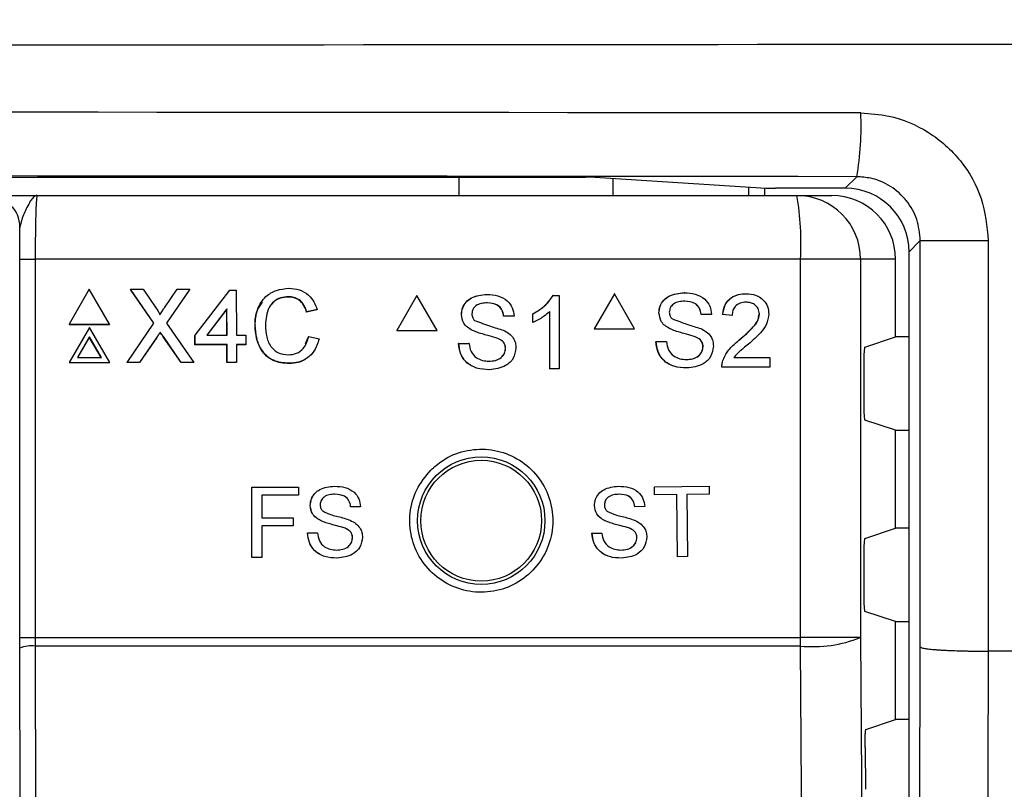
# Model space of a CAD drawing. Header units: millimetres. Extents: x 5 to 418, y 2 to 292.
# Tile 34 of 48: x 106 to 116, y 219 to 227. Entities that reach past the tile are written whole.
import ezdxf

# ---------------------------------------------------------------- set-up
doc = ezdxf.new("R2010")
doc.units = ezdxf.units.MM
doc.layers.add('SLD-0', color=7, linetype='Continuous')
doc.styles.add('SLDTEXTSTYLE0', font='TXT', dxfattribs={"width": 0.605})
doc.dimstyles.new('SLDDIMSTYLE0', dxfattribs={"dimtxt": 3.5, "dimasz": 3.302, "dimexe": 0, "dimexo": 0.0625, "dimgap": 0.875, "dimtad": 1, "dimlfac": 3, "dimrnd": 1e-09, "dimzin": 12, "dimdsep": 46, "dimtxsty": 'SLDTEXTSTYLE0', "dimsah": 1, "dimcen": 0.09, "dimadec": 0, "dimazin": 3, "dimtfac": 1, "dimtofl": 0, "dimtmove": 0, "dimatfit": 3, "dimfxl": 1, "dimfrac": 2, "dimtolj": 1, "dimtzin": 12, "dimarcsym": 0})

# ---------------------------------------------------------------- blocks, each defined once
blk = doc.blocks.new('_D')
at = {"layer": 'SLD-0'}
for p, q in [((58.038, 202.488), (58.038, 259.588)), ((132.371, 202.488), (132.371, 259.588)), ((58.038, 258.588), (132.371, 258.588))]:
    blk.add_line(p, q, dxfattribs=at)
for points in [[(58.038, 258.588), (61.34, 258.08), (61.34, 259.096)], [(132.371, 258.588), (129.069, 259.096), (129.069, 258.08)]]:
    blk.add_solid(points, dxfattribs=at)
at = {"layer": 'SLD-0', "insert": (91.194, 263.1), "char_height": 3.5, "attachment_point": 1, "style": 'SLDTEXTSTYLE0'}
blk.add_mtext('223', dxfattribs=at)

msp = doc.modelspace()

# ---------------------------------------------------------------- linework, layer by layer
at = {"color": 7, "linetype": 'Continuous', "lineweight": 25}
for p, q in [((78.4473, 225.5138), (111.962, 225.5138)), ((110.6394, 225.3215), (110.6394, 225.5138)), ((112.0583, 225.5126), (113.851, 225.3999)), ((112.2493, 225.5006), (112.2493, 225.3215)), ((114.6789, 225.3986), (114.7982, 225.518)), ((113.6715, 225.3215), (113.6715, 225.4112)), ((113.8325, 225.4011), (113.8325, 225.3215)), ((114.6789, 225.3986), (113.9473, 225.3986)), ((106.227, 225.3215), (114.1723, 225.3215)), ((114.1723, 225.3215), (114.537, 225.3215)), ((106.0471, 224.9881), (106.0437, 224.9881)), ((115.4633, 224.8499), (115.3454, 224.7321)), ((115.4633, 224.8499), (116.174, 224.8499)), ((115.4633, 220.6022), (115.4633, 224.8499)), ((116.174, 224.8499), (116.174, 220.5578)), ((115.3454, 155.4503), (115.3454, 224.7321)), ((106.0458, 220.6992), (106.0458, 224.6548)), ((106.0458, 224.6548), (106.207, 224.6548)), ((106.207, 224.6548), (106.207, 220.6992)), ((114.2104, 224.6548), (106.207, 224.6548)), ((114.2104, 220.6992), (114.2104, 224.6548)), ((114.8381, 224.6548), (114.2104, 224.6548)), ((114.8381, 224.6548), (114.8381, 220.6992)), ((115.2046, 224.6548), (114.8381, 224.6548)), ((115.2046, 223.8432), (115.2046, 224.6548)), ((106.7724, 224.3413), (106.5619, 223.9758)), ((106.985, 223.9758), (106.7724, 224.3413)), ((107.2043, 224.3413), (107.2031, 224.3387)), ((107.4492, 223.9882), (107.2043, 224.3413)), ((107.2043, 224.3413), (107.3344, 224.3413)), ((107.4477, 223.986), (107.2111, 224.3271)), ((107.3344, 224.3413), (107.4687, 224.1478)), ((107.5585, 224.1476), (107.6911, 224.3413)), ((107.8231, 224.3413), (107.5803, 223.987)), ((107.8112, 224.3231), (107.5806, 223.9866)), ((107.6911, 224.3413), (107.8231, 224.3413)), ((107.8231, 224.3413), (107.8219, 224.3387)), ((107.8789, 223.8612), (108.2409, 224.3315)), ((108.2409, 224.3315), (108.3096, 224.3315)), ((108.3096, 224.3315), (108.311, 223.8612)), ((110.1991, 224.2772), (109.9876, 223.9105)), ((110.1991, 224.2772), (110.1975, 224.2772)), ((110.4105, 223.9105), (110.1991, 224.2772)), ((110.9313, 224.287), (110.9298, 224.287)), ((111.6234, 224.2772), (111.6218, 224.2772)), ((111.6234, 224.2772), (111.6866, 224.2772)), ((111.6866, 224.2772), (111.685, 224.2772)), ((111.6866, 224.2772), (111.6866, 223.5105)), ((112.264, 224.2949), (112.0526, 223.9282)), ((112.264, 224.2949), (112.2622, 224.2949)), ((112.4754, 223.9282), (112.264, 224.2949)), ((112.996, 224.3047), (112.9943, 224.3047)), ((113.6431, 224.2949), (113.6413, 224.2949)), ((108.854, 224.2629), (108.8528, 224.2602)), ((108.212, 224.1364), (108.0001, 223.8612)), ((108.2107, 224.1338), (108.0009, 223.8612)), ((108.212, 224.1364), (108.2107, 224.1338)), ((108.2116, 223.8612), (108.2107, 224.1338)), ((108.2128, 223.8612), (108.212, 224.1364)), ((109.1537, 224.1263), (109.0457, 224.1032)), ((109.047, 224.1058), (109.0457, 224.1032)), ((109.1549, 224.1289), (109.047, 224.1058)), ((109.1549, 224.1289), (109.1537, 224.1263)), ((110.6655, 224.0771), (110.664, 224.0771)), ((111.1073, 224.061), (111.1058, 224.061)), ((111.2153, 224.061), (111.1073, 224.061)), ((111.4117, 224.0855), (111.4101, 224.0855)), ((111.4117, 223.9949), (111.4117, 224.0855)), ((111.5884, 223.5105), (111.5884, 224.108)), ((112.7303, 224.0948), (112.7286, 224.0948)), ((113.1719, 224.0786), (113.1702, 224.0786)), ((113.2799, 224.0786), (113.1719, 224.0786)), ((113.3977, 224.0786), (113.396, 224.0786)), ((113.4958, 224.0688), (113.3977, 224.0786)), ((113.4958, 224.0688), (113.4941, 224.0688)), ((113.7805, 224.0823), (113.7787, 224.0823)), ((106.5619, 223.9758), (106.5607, 223.9731)), ((106.5607, 223.9731), (106.9838, 223.9731)), ((106.5619, 223.9758), (106.985, 223.9758)), ((106.985, 223.9758), (106.9838, 223.9731)), ((107.1673, 223.577), (107.4492, 223.9882)), ((107.5803, 223.987), (107.8647, 223.577)), ((108.5072, 223.9648), (108.5059, 223.9622)), ((111.4117, 223.9949), (111.4101, 223.9949)), ((106.7736, 223.9425), (106.5631, 223.577)), ((106.9862, 223.577), (106.7736, 223.9425)), ((107.5155, 223.8926), (107.5143, 223.8899)), ((107.8789, 223.8612), (107.8776, 223.8585)), ((107.8779, 223.7605), (107.8776, 223.8585)), ((107.8791, 223.7632), (107.8789, 223.8612)), ((108.0001, 223.8612), (108.2128, 223.8612)), ((108.311, 223.8612), (108.4093, 223.8612)), ((108.4093, 223.8612), (108.4095, 223.7632)), ((109.9876, 223.9105), (109.986, 223.9105)), ((109.9876, 223.9105), (110.4105, 223.9105)), ((110.7786, 223.9114), (110.777, 223.9114)), ((112.0526, 223.9282), (112.0508, 223.9282)), ((112.0526, 223.9282), (112.4754, 223.9282)), ((112.8433, 223.9291), (112.8416, 223.9291)), ((106.7739, 223.8429), (106.6495, 223.6269)), ((106.7726, 223.8402), (106.6498, 223.6269)), ((106.7739, 223.8429), (106.7726, 223.8402)), ((106.8967, 223.6269), (106.7726, 223.8402)), ((106.8995, 223.6269), (106.7739, 223.8429)), ((107.4783, 223.8374), (107.2979, 223.5744)), ((107.4796, 223.8401), (107.2991, 223.577)), ((107.4796, 223.8401), (107.4783, 223.8374)), ((107.5471, 223.8471), (107.5458, 223.8444)), ((107.7331, 223.5744), (107.5458, 223.8444)), ((107.7344, 223.577), (107.5471, 223.8471)), ((107.8791, 223.7632), (107.8779, 223.7605)), ((108.2119, 223.7605), (107.8779, 223.7605)), ((108.2131, 223.7632), (107.8791, 223.7632)), ((108.2131, 223.7632), (108.2119, 223.7605)), ((108.2124, 223.5744), (108.2119, 223.7605)), ((108.2137, 223.577), (108.2131, 223.7632)), ((108.4095, 223.7632), (108.3113, 223.7632)), ((108.3113, 223.7632), (108.3119, 223.577)), ((108.4083, 223.7605), (108.3113, 223.7605)), ((108.4095, 223.7632), (108.4083, 223.7605)), ((109.034, 223.7742), (109.0661, 223.8441)), ((109.0674, 223.8468), (109.0661, 223.8441)), ((109.0674, 223.8468), (109.1755, 223.8217)), ((110.636, 223.7759), (110.6345, 223.7759)), ((110.636, 223.7759), (110.744, 223.7759)), ((110.744, 223.7759), (110.7425, 223.7759)), ((111.0453, 223.8264), (111.0438, 223.8264)), ((112.7008, 223.7936), (112.6991, 223.7936)), ((112.7008, 223.7936), (112.8088, 223.7936)), ((113.11, 223.8441), (113.1083, 223.8441)), ((113.5747, 223.8149), (113.5729, 223.8149)), ((114.8813, 223.7355), (115.2046, 223.8432)), ((115.3454, 223.8432), (115.2046, 223.8432)), ((111.1269, 223.7229), (111.1254, 223.7229)), ((113.1916, 223.7406), (113.1899, 223.7406)), ((106.5631, 223.577), (106.5619, 223.5744)), ((106.5619, 223.5744), (106.985, 223.5744)), ((106.5631, 223.577), (106.9862, 223.577)), ((106.6495, 223.6269), (106.8995, 223.6269)), ((106.9862, 223.577), (106.985, 223.5744)), ((107.1673, 223.577), (107.166, 223.5744)), ((107.2979, 223.5744), (107.166, 223.5744)), ((107.2991, 223.577), (107.1673, 223.577)), ((107.2991, 223.577), (107.2979, 223.5744)), ((107.7344, 223.577), (107.7331, 223.5744)), ((107.8634, 223.5744), (107.7331, 223.5744)), ((107.8647, 223.577), (107.7344, 223.577)), ((107.8647, 223.577), (107.8634, 223.5744)), ((108.2137, 223.577), (108.2124, 223.5744)), ((108.3106, 223.5744), (108.2124, 223.5744)), ((108.3119, 223.577), (108.2137, 223.577)), ((108.3119, 223.577), (108.3106, 223.5744)), ((108.8635, 223.5672), (108.8622, 223.5646)), ((113.3982, 223.5964), (113.3964, 223.5964)), ((113.5139, 223.6265), (113.8884, 223.6265)), ((113.8884, 223.6265), (113.8884, 223.5282)), ((114.8727, 223.5688), (114.8727, 223.1408)), ((110.9568, 223.5007), (110.9553, 223.5007)), ((111.5884, 223.5105), (111.5869, 223.5105)), ((111.6866, 223.5105), (111.5884, 223.5105)), ((113.0215, 223.5184), (113.0198, 223.5184)), ((113.3879, 223.5282), (113.3862, 223.5282)), ((113.8884, 223.5282), (113.3879, 223.5282)), ((115.2046, 222.8665), (114.8813, 222.9741)), ((115.2046, 221.8432), (115.2046, 222.8665)), ((115.2046, 222.8665), (115.3454, 222.8665)), ((108.4721, 222.2716), (108.9606, 222.2725)), ((108.4728, 222.2716), (108.4721, 222.2716)), ((108.4734, 221.5383), (108.4721, 222.2716)), ((108.4728, 222.2716), (108.9613, 222.2725)), ((108.4741, 221.5383), (108.4728, 222.2716)), ((108.9613, 222.2725), (108.9606, 222.2725)), ((108.9613, 222.2725), (108.9614, 222.1879)), ((109.3377, 222.2826), (109.337, 222.2826)), ((112.3079, 222.2823), (112.307, 222.2823)), ((112.6828, 222.2766), (112.6819, 222.2766)), ((112.6828, 222.2766), (113.2555, 222.2823)), ((112.6836, 222.192), (112.6828, 222.2766)), ((113.2555, 222.2823), (113.2546, 222.2823)), ((113.2555, 222.2823), (113.2563, 222.1977)), ((108.9614, 222.1879), (108.5763, 222.1872)), ((108.5763, 222.1872), (108.5767, 221.9522)), ((112.6836, 222.192), (112.6828, 222.192)), ((112.9183, 222.1943), (112.6836, 222.192)), ((112.9247, 221.5456), (112.9183, 222.1943)), ((113.2563, 222.1977), (113.0216, 222.1954)), ((113.0216, 222.1954), (113.028, 221.5467)), ((109.0837, 222.0813), (109.083, 222.0813)), ((109.5065, 222.0666), (109.5058, 222.0666)), ((109.6098, 222.0668), (109.5065, 222.0666)), ((112.0557, 222.079), (112.0548, 222.079)), ((112.4783, 222.0677), (112.4774, 222.0678)), ((112.5816, 222.0688), (112.4783, 222.0677)), ((108.5767, 221.9522), (108.9055, 221.9527)), ((108.5767, 221.9522), (108.7767, 221.9525)), ((108.9055, 221.9527), (108.9048, 221.9528)), ((108.9055, 221.9527), (108.9056, 221.8681)), ((109.1922, 221.923), (109.1915, 221.923)), ((112.1653, 221.9215), (112.1645, 221.9216)), ((108.9056, 221.8681), (108.5768, 221.8675)), ((108.5768, 221.8675), (108.5774, 221.5385)), ((109.0553, 221.7932), (109.1587, 221.7934)), ((109.056, 221.7932), (109.0554, 221.7932)), ((109.056, 221.7932), (109.1594, 221.7934)), ((109.1594, 221.7934), (109.1587, 221.7934)), ((109.4475, 221.8422), (109.4469, 221.8422)), ((112.4212, 221.8428), (112.4204, 221.8429)), ((114.8813, 221.7355), (115.2046, 221.8432)), ((115.3454, 221.8432), (115.2046, 221.8432)), ((109.5258, 221.7433), (109.5251, 221.7433)), ((112.0295, 221.7906), (112.0729, 221.7911)), ((112.0303, 221.7906), (112.0295, 221.7906)), ((112.0303, 221.7906), (112.1336, 221.7917)), ((112.1336, 221.7917), (112.1327, 221.7917)), ((112.5002, 221.7446), (112.4994, 221.7446)), ((108.4741, 221.5383), (108.4734, 221.5383)), ((108.5774, 221.5385), (108.4741, 221.5383)), ((112.9247, 221.5456), (112.9239, 221.5457)), ((113.028, 221.5467), (112.9247, 221.5456)), ((114.8727, 221.5688), (114.8727, 221.1408)), ((115.2046, 220.8665), (114.8813, 220.9741)), ((115.2046, 219.8432), (115.2046, 220.8665)), ((115.2046, 220.8665), (115.3454, 220.8665)), ((106.046, 220.5887), (106.0458, 220.6992)), ((106.0458, 220.6992), (106.207, 220.6992)), ((106.207, 220.6992), (106.2072, 220.6108)), ((106.207, 220.6992), (114.2104, 220.6992)), ((114.8381, 220.6992), (114.2104, 220.6992)), ((106.0524, 217.8575), (106.046, 220.5887)), ((106.2072, 220.6108), (106.2136, 217.8604)), ((114.21, 220.6108), (106.2072, 220.6108)), ((116.174, 220.5578), (116.1737, 220.5578)), ((121.5833, 220.5578), (116.174, 220.5578)), ((114.894, 219.7397), (115.2046, 219.8432)), ((115.3454, 219.8432), (115.2046, 219.8432)), ((114.8855, 219.551), (114.8886, 219.1134))]:
    msp.add_line(p, q, dxfattribs=at)
at = {"color": 7, "linetype": 'Continuous', "lineweight": 25, "flags": 128}
for points in [[(114.8381, 220.6992), (114.9212, 208.9012), (115.0043, 197.1115)], [(114.3769, 197.0231), (114.3676, 198.3445), (114.3302, 203.6302), (114.21, 220.6108)], [(115.408, 196.9439), (115.4357, 208.8173), (115.4633, 220.6022)], [(116.1737, 220.5578), (116.1706, 219.2363), (116.1583, 213.9502), (116.1187, 196.8912)]]:
    msp.add_lwpolyline(points, dxfattribs=at)
at = {"color": 7, "linetype": 'Continuous', "lineweight": 25}
for radius in [0.6667, 0.6316]:
    msp.add_circle((110.8713, 221.9215), radius, dxfattribs=at)
for centre, radius, start, end in [((112.0099, 226.0255), 2.8341, 349.685, 3.21776), ((105.7137, 224.9882), 0.3333, 359.99564, 89.99564), ((111.2588, 224.8209), 2.9563, 356.77862, 9.748), ((114.1719, 224.6553), 0.6662, 359.96074, 89.96069), ((102.6101, 220.6991), 11.6003, 359.56407, 0.00076), ((114.3365, 221.9876), 1.3826, 264.75278, 291.27288), ((106.1703, 220.2811), 0.3317, 83.61302, 112.00331)]:
    msp.add_arc(centre, radius, start, end, dxfattribs=at)
for centre, major_axis, ratio, start_param, end_param in [((95.2046, 232.4029), (316.6667, 0), 0.0173999, 4.6289884, 4.7957896), ((95.2046, 220.6793), (316.6667, 0), 0.0174183, 1.5087515, 1.6328411), ((95.2046, 220.0128), (316, 0), 0.0174551, 1.5087515, 1.6328411), ((111.962, 225.5121), (0.1, 0), 0.0174551, 0.2709469, 1.5707963), ((113.9473, 225.4004), (0.1, 0), 0.0174551, 3.4125395, 4.712389), ((114.6787, 224.7319), (0.4715, 0.4715), 0.9996955, 5.4979394, 7.0684312), ((114.537, 224.6548), (-0.6676, 0), 0.9986295, 3.1415927, 4.712389), ((114.8814, 223.5688), (0, 0.1667), 0.0524078, 0.0174533, 1.5707963), ((114.8814, 223.1408), (0, 0.1667), 0.0524078, 1.5707963, 3.1241394), ((114.8814, 221.5688), (0, 0.1667), 0.0524078, 0.0174533, 1.5707963), ((114.8814, 221.1408), (0, 0.1667), 0.0524078, 1.5707963, 3.1241394)]:
    msp.add_ellipse(centre, major_axis=major_axis, ratio=ratio, start_param=start_param, end_param=end_param, dxfattribs=at)
for points, knots in [([(114.8395, 226.1845), (114.9379, 226.178), (115.1859, 226.1614), (115.5611, 226.0013), (115.8997, 225.6994), (116.1297, 225.2997), (116.1592, 224.9998), (116.174, 224.8499)], [0, 0, 0, 0, 0.1413373, 0.3564805, 0.5712488, 0.7856671, 1, 1, 1, 1]), ([(115.4633, 224.8499), (115.4559, 224.9249), (115.4412, 225.075), (115.3266, 225.2749), (115.1579, 225.426), (114.971, 225.5063), (114.8472, 225.5146), (114.7982, 225.518)], [0, 0, 0, 0, 0.2141877, 0.4286392, 0.6435228, 0.8587198, 1, 1, 1, 1]), ([(105.7652, 225.3215), (105.7666, 225.3215), (105.7878, 225.3215), (105.9509, 225.3215), (106.1213, 225.3215), (106.2264, 225.3215), (106.227, 225.3215)], [0, 0, 0, 0, 0.0281125, 0.4330127, 0.9963556, 1, 1, 1, 1]), ([(106.227, 225.3215), (106.2268, 225.3215), (106.2142, 225.3214), (106.1797, 225.3045), (106.1278, 225.2152), (106.0665, 225.0831), (106.0525, 225.0146), (106.0471, 224.9881)], [0, 0, 0, 0, 0.003577, 0.2011615, 0.5475944, 0.8255022, 1, 1, 1, 1]), ([(106.227, 225.3215), (106.2256, 225.3182), (106.2218, 225.31), (106.2162, 225.2299), (106.2111, 225.0791), (106.2076, 224.8795), (106.2072, 224.7297), (106.207, 224.6548)], [0, 0, 0, 0, 0.1421486, 0.3569338, 0.5714134, 0.7857204, 1, 1, 1, 1]), ([(106.0458, 224.6548), (106.046, 224.7488), (106.0462, 224.8636), (106.0469, 224.969), (106.0471, 224.9881)], [0, 0, 0, 0, 0.818315, 1, 1, 1, 1]), ([(108.5072, 223.9648), (108.5111, 224.02), (108.519, 224.1299), (108.604, 224.2651), (108.7291, 224.3391), (108.8157, 224.3471), (108.859, 224.3511)], [0, 0, 0, 0, 0.2804925, 0.5595697, 0.7796153, 1, 1, 1, 1]), ([(108.859, 224.3511), (108.8965, 224.3483), (108.9715, 224.3428), (109.0637, 224.2875), (109.1254, 224.2122), (109.1451, 224.1567), (109.1549, 224.1289)], [0, 0, 0, 0, 0.2800806, 0.5594487, 0.7795488, 1, 1, 1, 1]), ([(110.6639, 224.0771), (110.6665, 224.1007), (110.6716, 224.1479), (110.7098, 224.2099), (110.7927, 224.2739), (110.8733, 224.2816), (110.9298, 224.287)], [0, 0, 0, 0, 0.1870287, 0.3741238, 0.5611402, 1, 1, 1, 1]), ([(110.6655, 224.0771), (110.6681, 224.1007), (110.6732, 224.1479), (110.7114, 224.2099), (110.7943, 224.2739), (110.8749, 224.2816), (110.9313, 224.287)], [0, 0, 0, 0, 0.1870287, 0.3741238, 0.5611402, 1, 1, 1, 1]), ([(110.9313, 224.287), (110.9693, 224.2846), (111.045, 224.2799), (111.143, 224.2317), (111.203, 224.1502), (111.2112, 224.0907), (111.2153, 224.061)], [0, 0, 0, 0, 0.28079722, 0.56015084, 0.77987671, 1, 1, 1, 1]), ([(111.4101, 224.0855), (111.4579, 224.1126), (111.5431, 224.1608), (111.5978, 224.2417), (111.6218, 224.2772)], [0, 0, 0, 0, 0.56042743, 1, 1, 1, 1]), ([(111.4117, 224.0855), (111.4595, 224.1126), (111.5447, 224.1608), (111.5994, 224.2417), (111.6234, 224.2772)], [0, 0, 0, 0, 0.5604274, 1, 1, 1, 1]), ([(112.7285, 224.0948), (112.7311, 224.1184), (112.7362, 224.1656), (112.7744, 224.2276), (112.8573, 224.2915), (112.9378, 224.2993), (112.9943, 224.3047)], [0, 0, 0, 0, 0.1870287, 0.3741238, 0.5611402, 1, 1, 1, 1]), ([(112.7303, 224.0948), (112.7328, 224.1184), (112.738, 224.1656), (112.7761, 224.2276), (112.859, 224.2915), (112.9396, 224.2993), (112.996, 224.3047)], [0, 0, 0, 0, 0.1870287, 0.3741238, 0.5611402, 1, 1, 1, 1]), ([(112.996, 224.3047), (113.034, 224.3023), (113.1097, 224.2976), (113.2076, 224.2494), (113.2676, 224.1679), (113.2758, 224.1084), (113.2799, 224.0786)], [0, 0, 0, 0, 0.2807972, 0.5601508, 0.7798767, 1, 1, 1, 1]), ([(113.3959, 224.0786), (113.4016, 224.1127), (113.4129, 224.1805), (113.4786, 224.2557), (113.5608, 224.2905), (113.6144, 224.2934), (113.6413, 224.2949)], [0, 0, 0, 0, 0.2802352, 0.558893, 0.7791323, 1, 1, 1, 1]), ([(113.3977, 224.0786), (113.4034, 224.1127), (113.4147, 224.1805), (113.4804, 224.2557), (113.5626, 224.2905), (113.6162, 224.2934), (113.6431, 224.2949)], [0, 0, 0, 0, 0.2802352, 0.558893, 0.7791323, 1, 1, 1, 1]), ([(113.6431, 224.2949), (113.6765, 224.2926), (113.7431, 224.2879), (113.8229, 224.2348), (113.8715, 224.1619), (113.8763, 224.1095), (113.8786, 224.0832)], [0, 0, 0, 0, 0.2804823, 0.5596436, 0.7797486, 1, 1, 1, 1]), ([(108.5059, 223.9622), (108.5077, 224.0187), (108.5104, 224.1083), (108.5633, 224.1788), (108.5828, 224.2048)], [0, 0, 0, 0, 0.6315766, 1, 1, 1, 1]), ([(108.854, 224.2629), (108.827, 224.261), (108.7729, 224.2573), (108.7007, 224.2163), (108.6266, 224.1224), (108.6199, 224.03), (108.6152, 223.9653)], [0, 0, 0, 0, 0.1872234, 0.3739058, 0.5607363, 1, 1, 1, 1]), ([(108.8528, 224.2602), (108.826, 224.2582), (108.7725, 224.2541), (108.7108, 224.2233), (108.6883, 224.1923), (108.6816, 224.1829)], [0, 0, 0, 0, 0.4126209, 0.8240494, 1, 1, 1, 1]), ([(109.0457, 224.1032), (109.0372, 224.1269), (109.0202, 224.1744), (108.9725, 224.2288), (108.9123, 224.2567), (108.8727, 224.2591), (108.8528, 224.2602)], [0, 0, 0, 0, 0.2805533, 0.5597389, 0.7796538, 1, 1, 1, 1]), ([(109.047, 224.1058), (109.0384, 224.1296), (109.0214, 224.1771), (108.9737, 224.2314), (108.9136, 224.2594), (108.8739, 224.2617), (108.854, 224.2629)], [0, 0, 0, 0, 0.2805533, 0.5597389, 0.7796538, 1, 1, 1, 1]), ([(110.9356, 224.1986), (110.9148, 224.1978), (110.8732, 224.1963), (110.8179, 224.1749), (110.7802, 224.1334), (110.7757, 224.1005), (110.7735, 224.0842)], [0, 0, 0, 0, 0.2812903, 0.5608202, 0.7806803, 1, 1, 1, 1]), ([(111.1057, 224.061), (111.1016, 224.0839), (111.0934, 224.1295), (111.0317, 224.1922), (110.9711, 224.1962), (110.9341, 224.1986)], [0, 0, 0, 0, 0.2810967, 0.5602874, 1, 1, 1, 1]), ([(111.1073, 224.061), (111.1032, 224.0839), (111.095, 224.1295), (111.0332, 224.1922), (110.9727, 224.1962), (110.9356, 224.1986)], [0, 0, 0, 0, 0.2810967, 0.5602874, 1, 1, 1, 1]), ([(113.0003, 224.2162), (112.9795, 224.2155), (112.9379, 224.214), (112.8827, 224.1925), (112.845, 224.151), (112.8405, 224.1182), (112.8382, 224.1018)], [0, 0, 0, 0, 0.2812903, 0.5608202, 0.7806803, 1, 1, 1, 1]), ([(113.1702, 224.0786), (113.1661, 224.1016), (113.1578, 224.1472), (113.0961, 224.2099), (113.0356, 224.2138), (112.9986, 224.2162)], [0, 0, 0, 0, 0.2810967, 0.5602874, 1, 1, 1, 1]), ([(113.1719, 224.0786), (113.1678, 224.1016), (113.1596, 224.1472), (113.0979, 224.2099), (113.0374, 224.2138), (113.0003, 224.2162)], [0, 0, 0, 0, 0.2810967, 0.5602874, 1, 1, 1, 1]), ([(113.6409, 224.2064), (113.6197, 224.2048), (113.5775, 224.2017), (113.5267, 224.1672), (113.4995, 224.1187), (113.4971, 224.0854), (113.4958, 224.0688)], [0, 0, 0, 0, 0.2804101, 0.559489, 0.7793747, 1, 1, 1, 1]), ([(113.7805, 224.0823), (113.7779, 224.1019), (113.7727, 224.1412), (113.733, 224.1822), (113.687, 224.2037), (113.6563, 224.2055), (113.6409, 224.2064)], [0, 0, 0, 0, 0.2790799, 0.5586119, 0.7790431, 1, 1, 1, 1]), ([(107.4687, 224.1478), (107.4773, 224.1348), (107.4894, 224.1166), (107.5042, 224.0928), (107.5072, 224.0808), (107.5087, 224.0749)], [0, 0, 0, 0, 0.5612769, 0.7817626, 1, 1, 1, 1]), ([(107.5087, 224.0749), (107.5179, 224.0885), (107.5345, 224.1127), (107.5512, 224.137), (107.5585, 224.1476)], [0, 0, 0, 0, 0.5599999, 1, 1, 1, 1]), ([(110.7786, 223.9114), (110.7613, 223.9211), (110.727, 223.9407), (110.6777, 223.9945), (110.6701, 224.0458), (110.6655, 224.0771)], [0, 0, 0, 0, 0.2814452, 0.5622732, 1, 1, 1, 1]), ([(110.7735, 224.0842), (110.7748, 224.0699), (110.7772, 224.0443), (110.7937, 224.025), (110.8009, 224.0164)], [0, 0, 0, 0, 0.5596169, 1, 1, 1, 1]), ([(111.5884, 224.108), (111.5581, 224.0827), (111.5038, 224.0375), (111.4398, 224.0079), (111.4117, 223.9949)], [0, 0, 0, 0, 0.5596859, 1, 1, 1, 1]), ([(112.8433, 223.9291), (112.8261, 223.9388), (112.7917, 223.9583), (112.7425, 224.0122), (112.7349, 224.0635), (112.7303, 224.0948)], [0, 0, 0, 0, 0.2814452, 0.5622732, 1, 1, 1, 1]), ([(112.8382, 224.1018), (112.8396, 224.0875), (112.8419, 224.062), (112.8584, 224.0426), (112.8657, 224.0341)], [0, 0, 0, 0, 0.5596169, 1, 1, 1, 1]), ([(113.5729, 223.8149), (113.6218, 223.8569), (113.6899, 223.9152), (113.7652, 224.0064), (113.7742, 224.0571), (113.7787, 224.0823)], [0, 0, 0, 0, 0.5613127, 0.7813859, 1, 1, 1, 1]), ([(113.5747, 223.8149), (113.6236, 223.8569), (113.6917, 223.9152), (113.767, 224.0064), (113.776, 224.0571), (113.7805, 224.0823)], [0, 0, 0, 0, 0.5613127, 0.7813859, 1, 1, 1, 1]), ([(113.8786, 224.0832), (113.8735, 224.0466), (113.8631, 223.9732), (113.7808, 223.8671), (113.7097, 223.8061), (113.6662, 223.7687)], [0, 0, 0, 0, 0.2787415, 0.5588337, 1, 1, 1, 1]), ([(108.8622, 223.5646), (108.8048, 223.5688), (108.6903, 223.5772), (108.569, 223.6933), (108.5157, 223.8294), (108.5092, 223.9179), (108.5059, 223.9622)], [0, 0, 0, 0, 0.2799551, 0.5580876, 0.7789116, 1, 1, 1, 1]), ([(108.8635, 223.5672), (108.8061, 223.5715), (108.6916, 223.5798), (108.5702, 223.6959), (108.517, 223.8321), (108.5104, 223.9206), (108.5072, 223.9648)], [0, 0, 0, 0, 0.2799551, 0.5580876, 0.7789116, 1, 1, 1, 1]), ([(108.6152, 223.9653), (108.6175, 223.9242), (108.622, 223.8424), (108.667, 223.7326), (108.756, 223.6667), (108.8207, 223.6592), (108.8531, 223.6554)], [0, 0, 0, 0, 0.281245, 0.5607156, 0.780138, 1, 1, 1, 1]), ([(110.8009, 224.0164), (110.8563, 223.9953), (110.9556, 223.9576), (111.0572, 223.927), (111.1021, 223.9135)], [0, 0, 0, 0, 0.55838249, 1, 1, 1, 1]), ([(112.8657, 224.0341), (112.9211, 224.013), (113.0202, 223.9752), (113.1219, 223.9447), (113.1667, 223.9312)], [0, 0, 0, 0, 0.55838249, 1, 1, 1, 1]), ([(107.5143, 223.8899), (107.5075, 223.8801), (107.4954, 223.8627), (107.4836, 223.8451), (107.4783, 223.8374)], [0, 0, 0, 0, 0.5600016, 1, 1, 1, 1]), ([(107.5155, 223.8926), (107.5087, 223.8828), (107.4967, 223.8654), (107.4848, 223.8478), (107.4796, 223.8401)], [0, 0, 0, 0, 0.5600016, 1, 1, 1, 1]), ([(107.5458, 223.8444), (107.5399, 223.8529), (107.5293, 223.868), (107.5189, 223.8832), (107.5143, 223.8899)], [0, 0, 0, 0, 0.5599998, 1, 1, 1, 1]), ([(107.5471, 223.8471), (107.5412, 223.8556), (107.5306, 223.8707), (107.5201, 223.8859), (107.5155, 223.8926)], [0, 0, 0, 0, 0.55999976, 1, 1, 1, 1]), ([(111.0453, 223.8264), (111.0151, 223.8362), (110.9653, 223.8522), (110.8946, 223.87), (110.8353, 223.887), (110.7975, 223.9033), (110.7786, 223.9114)], [0, 0, 0, 0, 0.33993933, 0.56002492, 0.78008245, 1, 1, 1, 1]), ([(111.1021, 223.9135), (111.1224, 223.9032), (111.1629, 223.8827), (111.2068, 223.8356), (111.2313, 223.7817), (111.2337, 223.746), (111.2349, 223.7282)], [0, 0, 0, 0, 0.2803713, 0.5599089, 0.7798589, 1, 1, 1, 1]), ([(113.11, 223.8441), (113.0798, 223.8538), (113.0299, 223.8699), (112.9593, 223.8877), (112.9, 223.9047), (112.8622, 223.9209), (112.8433, 223.9291)], [0, 0, 0, 0, 0.3399393, 0.5600249, 0.7800825, 1, 1, 1, 1]), ([(113.1667, 223.9312), (113.187, 223.9209), (113.2275, 223.9004), (113.2714, 223.8533), (113.2959, 223.7994), (113.2983, 223.7637), (113.2995, 223.7458)], [0, 0, 0, 0, 0.2803713, 0.5599089, 0.7798589, 1, 1, 1, 1]), ([(108.8531, 223.6554), (108.8825, 223.6583), (108.9414, 223.664), (109.0308, 223.7288), (109.0535, 223.8021), (109.0674, 223.8468)], [0, 0, 0, 0, 0.2807112, 0.5609046, 1, 1, 1, 1]), ([(109.1743, 223.819), (109.1617, 223.7799), (109.1366, 223.7018), (109.0559, 223.6164), (108.959, 223.5709), (108.8945, 223.5667), (108.8622, 223.5646)], [0, 0, 0, 0, 0.2802563, 0.5595462, 0.7795894, 1, 1, 1, 1]), ([(109.1755, 223.8217), (109.1629, 223.7826), (109.1378, 223.7044), (109.0572, 223.6191), (108.9603, 223.5736), (108.8958, 223.5694), (108.8635, 223.5672)], [0, 0, 0, 0, 0.2802563, 0.5595462, 0.7795894, 1, 1, 1, 1]), ([(110.9553, 223.5007), (110.9106, 223.503), (110.8216, 223.5075), (110.7096, 223.5717), (110.6465, 223.6712), (110.6385, 223.741), (110.6345, 223.7759)], [0, 0, 0, 0, 0.2808135, 0.5595629, 0.7796198, 1, 1, 1, 1]), ([(110.9568, 223.5007), (110.9122, 223.503), (110.8232, 223.5075), (110.7112, 223.5717), (110.648, 223.6712), (110.64, 223.741), (110.636, 223.7759)], [0, 0, 0, 0, 0.2808135, 0.5595629, 0.7796198, 1, 1, 1, 1]), ([(110.744, 223.7759), (110.7484, 223.7467), (110.7571, 223.6884), (110.8138, 223.6247), (110.8833, 223.594), (110.9291, 223.5908), (110.9521, 223.5892)], [0, 0, 0, 0, 0.280632, 0.5586744, 0.7791973, 1, 1, 1, 1]), ([(111.1254, 223.7229), (111.1241, 223.7362), (111.1217, 223.7626), (111.0936, 223.8029), (111.0627, 223.8175), (111.0438, 223.8264)], [0, 0, 0, 0, 0.2800885, 0.5599705, 1, 1, 1, 1]), ([(111.1269, 223.7229), (111.1257, 223.7362), (111.1232, 223.7626), (111.0952, 223.8029), (111.0642, 223.8175), (111.0453, 223.8264)], [0, 0, 0, 0, 0.2800885, 0.55997049, 1, 1, 1, 1]), ([(113.0197, 223.5184), (112.9751, 223.5207), (112.8861, 223.5252), (112.7741, 223.5893), (112.711, 223.6889), (112.703, 223.7587), (112.699, 223.7936)], [0, 0, 0, 0, 0.2808135, 0.5595629, 0.7796198, 1, 1, 1, 1]), ([(113.0215, 223.5184), (112.9769, 223.5207), (112.8879, 223.5252), (112.7759, 223.5893), (112.7128, 223.6889), (112.7048, 223.7587), (112.7008, 223.7936)], [0, 0, 0, 0, 0.2808135, 0.5595629, 0.7796198, 1, 1, 1, 1]), ([(112.8088, 223.7936), (112.8131, 223.7643), (112.8218, 223.7061), (112.8786, 223.6424), (112.948, 223.6116), (112.9938, 223.6084), (113.0167, 223.6068)], [0, 0, 0, 0, 0.28063197, 0.55867442, 0.77919731, 1, 1, 1, 1]), ([(113.1898, 223.7406), (113.1886, 223.7538), (113.1861, 223.7803), (113.158, 223.8206), (113.1271, 223.8352), (113.1082, 223.8441)], [0, 0, 0, 0, 0.2800885, 0.55997049, 1, 1, 1, 1]), ([(113.1916, 223.7406), (113.1903, 223.7538), (113.1879, 223.7803), (113.1598, 223.8206), (113.1289, 223.8352), (113.11, 223.8441)], [0, 0, 0, 0, 0.2800885, 0.5599705, 1, 1, 1, 1]), ([(113.3982, 223.5964), (113.4111, 223.6261), (113.4325, 223.6752), (113.4807, 223.732), (113.5259, 223.7755), (113.5584, 223.8018), (113.5747, 223.8149)], [0, 0, 0, 0, 0.3394111, 0.559525, 0.7797523, 1, 1, 1, 1]), ([(113.6662, 223.7687), (113.648, 223.7536), (113.6179, 223.7288), (113.5764, 223.6938), (113.5418, 223.6632), (113.5232, 223.6387), (113.5139, 223.6265)], [0, 0, 0, 0, 0.3400378, 0.5600628, 0.7800895, 1, 1, 1, 1]), ([(110.9505, 223.5892), (110.9735, 223.5906), (111.0193, 223.5935), (111.0786, 223.6217), (111.1176, 223.6689), (111.1228, 223.7049), (111.1254, 223.7229)], [0, 0, 0, 0, 0.2809172, 0.5608127, 0.7805018, 1, 1, 1, 1]), ([(110.9521, 223.5892), (110.975, 223.5906), (111.0209, 223.5935), (111.0801, 223.6217), (111.1192, 223.6689), (111.1243, 223.7049), (111.1269, 223.7229)], [0, 0, 0, 0, 0.2809172, 0.5608127, 0.7805018, 1, 1, 1, 1]), ([(111.2349, 223.7282), (111.2288, 223.6908), (111.2165, 223.6161), (111.1127, 223.5186), (111.0159, 223.5075), (110.9568, 223.5007)], [0, 0, 0, 0, 0.2799417, 0.5600797, 1, 1, 1, 1]), ([(113.015, 223.6068), (113.0379, 223.6083), (113.0838, 223.6112), (113.143, 223.6394), (113.182, 223.6866), (113.1872, 223.7226), (113.1898, 223.7406)], [0, 0, 0, 0, 0.2809172, 0.5608127, 0.7805018, 1, 1, 1, 1]), ([(113.0167, 223.6068), (113.0397, 223.6083), (113.0855, 223.6112), (113.1448, 223.6394), (113.1838, 223.6866), (113.189, 223.7226), (113.1916, 223.7406)], [0, 0, 0, 0, 0.2809172, 0.5608127, 0.7805018, 1, 1, 1, 1]), ([(113.2995, 223.7458), (113.2934, 223.7085), (113.2811, 223.6338), (113.1773, 223.5363), (113.0806, 223.5252), (113.0215, 223.5184)], [0, 0, 0, 0, 0.2799417, 0.5600797, 1, 1, 1, 1]), ([(113.3879, 223.5282), (113.3882, 223.5412), (113.3886, 223.5644), (113.3952, 223.5866), (113.3982, 223.5964)], [0, 0, 0, 0, 0.5599563, 1, 1, 1, 1]), ([(110.3428, 222.4498), (110.2893, 222.3845), (110.1822, 222.254), (110.1152, 222.0047), (110.1292, 221.7503), (110.2279, 221.5142), (110.3988, 221.3242), (110.6231, 221.2012), (110.8755, 221.1595), (111.1277, 221.2037), (111.3511, 221.329), (111.5204, 221.5212), (111.6163, 221.7585), (111.6283, 222.0139), (111.5552, 222.2589), (111.4052, 222.4658), (111.1951, 222.6115), (110.9483, 222.6798), (110.6936, 222.6617), (110.485, 222.5753), (110.3824, 222.4847), (110.3428, 222.4498)], [0, 0, 0, 0, 0.0536461, 0.1072936, 0.1609109, 0.214516, 0.2681428, 0.3218172, 0.3755471, 0.429317, 0.4830928, 0.5368351, 0.5905174, 0.6441409, 0.6977353, 0.7513446, 0.8050054, 0.8587291, 0.9124976, 0.966274, 1, 1, 1, 1]), ([(109.083, 222.0813), (109.0854, 222.1039), (109.0903, 222.1491), (109.1267, 222.2085), (109.2059, 222.2698), (109.283, 222.2773), (109.337, 222.2826)], [0, 0, 0, 0, 0.1870287, 0.3741238, 0.5611402, 1, 1, 1, 1]), ([(109.0837, 222.0813), (109.0861, 222.1039), (109.091, 222.1491), (109.1274, 222.2085), (109.2066, 222.2697), (109.2837, 222.2773), (109.3377, 222.2826)], [0, 0, 0, 0, 0.1870287, 0.3741238, 0.5611402, 1, 1, 1, 1]), ([(109.3377, 222.2826), (109.374, 222.2804), (109.4465, 222.2759), (109.5403, 222.23), (109.5978, 222.1522), (109.6058, 222.0953), (109.6098, 222.0668)], [0, 0, 0, 0, 0.28079722, 0.56015084, 0.77987671, 1, 1, 1, 1]), ([(112.0548, 222.079), (112.057, 222.1016), (112.0615, 222.1468), (112.0974, 222.2065), (112.1761, 222.2684), (112.2531, 222.2766), (112.307, 222.2823)], [0, 0, 0, 0, 0.1870287, 0.3741238, 0.5611402, 1, 1, 1, 1]), ([(112.0557, 222.079), (112.0579, 222.1016), (112.0624, 222.1468), (112.0983, 222.2065), (112.177, 222.2684), (112.2539, 222.2766), (112.3079, 222.2823)], [0, 0, 0, 0, 0.1870287, 0.3741238, 0.5611402, 1, 1, 1, 1]), ([(112.3079, 222.2823), (112.3442, 222.2804), (112.4167, 222.2765), (112.5108, 222.2314), (112.5689, 222.154), (112.5773, 222.0972), (112.5816, 222.0688)], [0, 0, 0, 0, 0.2807972, 0.5601508, 0.7798767, 1, 1, 1, 1]), ([(109.342, 222.198), (109.322, 222.1972), (109.2823, 222.1957), (109.2294, 222.1751), (109.1934, 222.1353), (109.1892, 222.1039), (109.187, 222.0882)], [0, 0, 0, 0, 0.28129027, 0.56082021, 0.78068028, 1, 1, 1, 1]), ([(109.5058, 222.0666), (109.5018, 222.0886), (109.4939, 222.1322), (109.4347, 222.1921), (109.3767, 222.1957), (109.3413, 222.198)], [0, 0, 0, 0, 0.2810967, 0.5602874, 1, 1, 1, 1]), ([(109.5065, 222.0666), (109.5025, 222.0885), (109.4945, 222.1322), (109.4354, 222.1921), (109.3774, 222.1957), (109.342, 222.198)], [0, 0, 0, 0, 0.28109672, 0.56028736, 1, 1, 1, 1]), ([(112.3128, 222.1977), (112.2929, 222.1968), (112.2532, 222.195), (112.2005, 222.1739), (112.1648, 222.1339), (112.1609, 222.1025), (112.1589, 222.0868)], [0, 0, 0, 0, 0.2812903, 0.5608202, 0.7806803, 1, 1, 1, 1]), ([(112.4774, 222.0678), (112.4733, 222.0896), (112.465, 222.1332), (112.4053, 222.1926), (112.3474, 222.1958), (112.312, 222.1977)], [0, 0, 0, 0, 0.2810967, 0.5602874, 1, 1, 1, 1]), ([(112.4783, 222.0677), (112.4741, 222.0896), (112.4659, 222.1332), (112.4062, 222.1926), (112.3483, 222.1958), (112.3128, 222.1977)], [0, 0, 0, 0, 0.2810967, 0.5602874, 1, 1, 1, 1]), ([(109.1915, 221.923), (109.175, 221.9323), (109.1421, 221.9509), (109.0949, 222.0024), (109.0875, 222.0514), (109.083, 222.0813)], [0, 0, 0, 0, 0.28144516, 0.56227323, 1, 1, 1, 1]), ([(109.1922, 221.923), (109.1757, 221.9323), (109.1428, 221.9509), (109.0956, 222.0023), (109.0882, 222.0514), (109.0837, 222.0813)], [0, 0, 0, 0, 0.2814452, 0.5622732, 1, 1, 1, 1]), ([(109.187, 222.0882), (109.1883, 222.0746), (109.1906, 222.0502), (109.2065, 222.0317), (109.2134, 222.0235)], [0, 0, 0, 0, 0.5596169, 1, 1, 1, 1]), ([(109.2134, 222.0235), (109.2444, 222.0081), (109.2956, 221.9826), (109.3734, 221.9659), (109.4386, 221.949), (109.4807, 221.9334), (109.5017, 221.9256)], [0, 0, 0, 0, 0.3384083, 0.5589741, 0.7795351, 1, 1, 1, 1]), ([(112.1645, 221.9216), (112.1479, 221.9307), (112.1149, 221.9491), (112.0673, 222.0001), (112.0595, 222.0491), (112.0548, 222.079)], [0, 0, 0, 0, 0.2814452, 0.5622732, 1, 1, 1, 1]), ([(112.1653, 221.9215), (112.1488, 221.9307), (112.1158, 221.9491), (112.0681, 222.0001), (112.0604, 222.0491), (112.0557, 222.079)], [0, 0, 0, 0, 0.2814452, 0.5622732, 1, 1, 1, 1]), ([(112.1589, 222.0868), (112.1603, 222.0731), (112.1628, 222.0487), (112.1787, 222.0303), (112.1858, 222.0222)], [0, 0, 0, 0, 0.5596169, 1, 1, 1, 1]), ([(112.1858, 222.0222), (112.2169, 222.0071), (112.2682, 221.982), (112.3461, 221.9659), (112.4114, 221.9495), (112.4536, 221.9343), (112.4747, 221.9267)], [0, 0, 0, 0, 0.33840831, 0.55897415, 0.77953514, 1, 1, 1, 1]), ([(109.4469, 221.8422), (109.4179, 221.8515), (109.3702, 221.8667), (109.3026, 221.8836), (109.2458, 221.8998), (109.2096, 221.9153), (109.1915, 221.923)], [0, 0, 0, 0, 0.3399393, 0.5600249, 0.7800825, 1, 1, 1, 1]), ([(109.4475, 221.8422), (109.4186, 221.8515), (109.3709, 221.8667), (109.3033, 221.8836), (109.2465, 221.8998), (109.2103, 221.9153), (109.1922, 221.923)], [0, 0, 0, 0, 0.3399393, 0.5600249, 0.7800825, 1, 1, 1, 1]), ([(109.5017, 221.9256), (109.5211, 221.9158), (109.5599, 221.8962), (109.602, 221.8512), (109.6255, 221.7997), (109.6279, 221.7656), (109.6291, 221.7485)], [0, 0, 0, 0, 0.2803713, 0.5599089, 0.7798589, 1, 1, 1, 1]), ([(112.4204, 221.8429), (112.3913, 221.8519), (112.3436, 221.8667), (112.2758, 221.8831), (112.2189, 221.8988), (112.1826, 221.914), (112.1645, 221.9216)], [0, 0, 0, 0, 0.3399393, 0.5600249, 0.7800825, 1, 1, 1, 1]), ([(112.4212, 221.8428), (112.3922, 221.8519), (112.3444, 221.8667), (112.2767, 221.8831), (112.2198, 221.8988), (112.1835, 221.914), (112.1653, 221.9215)], [0, 0, 0, 0, 0.3399393, 0.5600249, 0.7800825, 1, 1, 1, 1]), ([(112.4747, 221.9267), (112.4942, 221.917), (112.5331, 221.8978), (112.5755, 221.8531), (112.5995, 221.8018), (112.6021, 221.7677), (112.6035, 221.7506)], [0, 0, 0, 0, 0.2803713, 0.5599089, 0.7798589, 1, 1, 1, 1]), ([(109.3627, 221.5305), (109.32, 221.5326), (109.2348, 221.5368), (109.1276, 221.598), (109.067, 221.693), (109.0592, 221.7598), (109.0553, 221.7932)], [0, 0, 0, 0, 0.2808135, 0.5595629, 0.7796198, 1, 1, 1, 1]), ([(109.3634, 221.5305), (109.3207, 221.5326), (109.2355, 221.5368), (109.1283, 221.5979), (109.0677, 221.693), (109.0599, 221.7598), (109.056, 221.7932)], [0, 0, 0, 0, 0.2808135, 0.5595629, 0.7796198, 1, 1, 1, 1]), ([(109.1594, 221.7934), (109.1636, 221.7654), (109.172, 221.7097), (109.2264, 221.6488), (109.2929, 221.6196), (109.3368, 221.6166), (109.3587, 221.6151)], [0, 0, 0, 0, 0.280632, 0.5586744, 0.7791973, 1, 1, 1, 1]), ([(109.5251, 221.7433), (109.5239, 221.756), (109.5215, 221.7813), (109.4946, 221.8198), (109.465, 221.8337), (109.4469, 221.8422)], [0, 0, 0, 0, 0.2800885, 0.5599705, 1, 1, 1, 1]), ([(109.5258, 221.7433), (109.5246, 221.756), (109.5222, 221.7813), (109.4953, 221.8198), (109.4657, 221.8337), (109.4475, 221.8422)], [0, 0, 0, 0, 0.2800885, 0.5599705, 1, 1, 1, 1]), ([(112.4994, 221.7446), (112.4981, 221.7573), (112.4954, 221.7825), (112.4682, 221.8208), (112.4385, 221.8345), (112.4204, 221.8429)], [0, 0, 0, 0, 0.2800885, 0.5599705, 1, 1, 1, 1]), ([(112.5002, 221.7446), (112.4989, 221.7572), (112.4963, 221.7825), (112.4691, 221.8208), (112.4394, 221.8345), (112.4212, 221.8428)], [0, 0, 0, 0, 0.2800885, 0.5599705, 1, 1, 1, 1]), ([(109.358, 221.6151), (109.38, 221.6165), (109.4238, 221.6194), (109.4805, 221.6464), (109.5177, 221.6917), (109.5227, 221.7261), (109.5251, 221.7433)], [0, 0, 0, 0, 0.2809172, 0.5608127, 0.7805018, 1, 1, 1, 1]), ([(109.3587, 221.6151), (109.3807, 221.6165), (109.4245, 221.6194), (109.4812, 221.6464), (109.5184, 221.6916), (109.5234, 221.7261), (109.5258, 221.7433)], [0, 0, 0, 0, 0.2809172, 0.5608127, 0.7805018, 1, 1, 1, 1]), ([(109.6291, 221.7485), (109.6233, 221.7128), (109.6117, 221.6413), (109.5125, 221.5479), (109.42, 221.5371), (109.3634, 221.5305)], [0, 0, 0, 0, 0.2799417, 0.5600797, 1, 1, 1, 1]), ([(112.3388, 221.5305), (112.2961, 221.5322), (112.2109, 221.5357), (112.1032, 221.596), (112.0419, 221.6906), (112.0336, 221.7573), (112.0295, 221.7906)], [0, 0, 0, 0, 0.2808135, 0.5595629, 0.7796198, 1, 1, 1, 1]), ([(112.3397, 221.5304), (112.2969, 221.5322), (112.2118, 221.5357), (112.1041, 221.596), (112.0428, 221.6906), (112.0345, 221.7573), (112.0303, 221.7906)], [0, 0, 0, 0, 0.2808135, 0.5595629, 0.7796198, 1, 1, 1, 1]), ([(112.1336, 221.7917), (112.1381, 221.7637), (112.1469, 221.7081), (112.2018, 221.6477), (112.2685, 221.6189), (112.3123, 221.6163), (112.3343, 221.615)], [0, 0, 0, 0, 0.28063197, 0.55867442, 0.77919731, 1, 1, 1, 1]), ([(112.3334, 221.615), (112.3554, 221.6166), (112.3992, 221.6198), (112.4555, 221.6473), (112.4924, 221.6929), (112.4971, 221.7274), (112.4994, 221.7446)], [0, 0, 0, 0, 0.2809172, 0.5608127, 0.7805018, 1, 1, 1, 1]), ([(112.3343, 221.615), (112.3562, 221.6166), (112.4001, 221.6198), (112.4564, 221.6473), (112.4933, 221.6929), (112.4979, 221.7274), (112.5002, 221.7446)], [0, 0, 0, 0, 0.2809172, 0.5608127, 0.7805018, 1, 1, 1, 1]), ([(112.6035, 221.7506), (112.598, 221.7149), (112.5869, 221.6433), (112.4886, 221.5491), (112.3961, 221.5375), (112.3397, 221.5304)], [0, 0, 0, 0, 0.2799417, 0.56007966, 1, 1, 1, 1]), ([(115.4633, 220.6022), (115.4633, 220.602), (115.464, 220.6), (115.4698, 220.5959), (115.4867, 220.591), (115.5082, 220.5868), (115.5307, 220.5833), (115.5577, 220.58), (115.5888, 220.5768), (115.6235, 220.5738), (115.6615, 220.5711), (115.7034, 220.5685), (115.7483, 220.5662), (115.8114, 220.5634), (115.8794, 220.5612), (115.9506, 220.5596), (116.0051, 220.5587), (116.0603, 220.5581), (116.1167, 220.5577), (116.1547, 220.5578), (116.1737, 220.5578)], [0, 0, 0, 0, 0.0075752, 0.0871886, 0.1681545, 0.219333, 0.270865, 0.3235126, 0.376546, 0.4276201, 0.4790469, 0.5315868, 0.5845119, 0.6355395, 0.7393242, 0.7922057, 0.8432329, 0.8946145, 0.947114, 1, 1, 1, 1]), ([(114.8855, 219.551), (114.8854, 219.5697), (114.8854, 219.6071), (114.8865, 219.6602), (114.8884, 219.703), (114.891, 219.733), (114.893, 219.7375), (114.894, 219.7397)], [0, 0, 0, 0, 0.1983867, 0.3967622, 0.5955073, 0.7953187, 1, 1, 1, 1])]:
    msp.add_open_spline(points, degree=3, knots=knots, dxfattribs=at)

# ---------------------------------------------------------------- dimensions: what is measured, and where the dimension line sits
at = {"layer": 'SLD-0'}
dim = msp.add_linear_dim(base=(132.3713, 258.5881), p1=(58.038, 202.4881), p2=(132.3713, 202.4881), dimstyle='SLDDIMSTYLE0', dxfattribs=at)
dim.commit()
dim.dimension.update_dxf_attribs({"geometry": '_D', "text_midpoint": (95.2046, 258.5881), "dimtype": 160})

doc.saveas('drawing.dxf')
